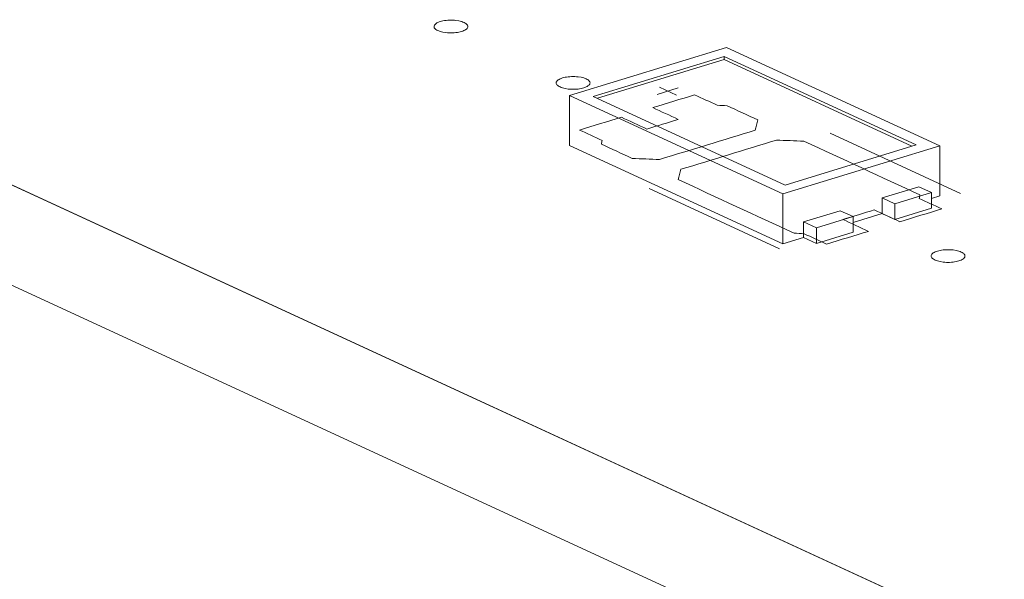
# Model space of a CAD drawing. Header units: inches. Extents: x -36 to 647, y 177 to 609.
# Tile 128 of 256: x 317.29 to 331.87, y 245.22 to 253.5. Entities that reach past the tile are written whole.
import ezdxf

# ---------------------------------------------------------------- set-up
doc = ezdxf.new("R2010")
doc.units = ezdxf.units.IN
doc.header["$MEASUREMENT"] = 0
doc.layers.add('1', color=7, linetype='Continuous')

# ---------------------------------------------------------------- blocks, each defined once
blk = doc.blocks.new('block 3382')
at = {"layer": '1', "color": 155, "lineweight": 18, "true_color": 0x4c7299}
blk.add_lwpolyline([(345.001, 238.214), (269.112, 273.221)], dxfattribs=at)
blk = doc.blocks.new('block 3413')
at = {"layer": '1', "color": 155, "lineweight": 18, "true_color": 0x4c7299}
blk.add_lwpolyline([(328.624, 251.052), (325.783, 252.363)], dxfattribs=at)
blk = doc.blocks.new('block 3414')
at = {"layer": '1', "color": 155, "lineweight": 18, "true_color": 0x4c7299}
blk.add_lwpolyline([(330.563, 251.645), (328.624, 251.052)], dxfattribs=at)
blk = doc.blocks.new('block 3415')
at = {"layer": '1', "color": 155, "lineweight": 18, "true_color": 0x4c7299}
blk.add_lwpolyline([(327.722, 252.955), (330.563, 251.645)], dxfattribs=at)
blk = doc.blocks.new('block 3416')
at = {"layer": '1', "color": 155, "lineweight": 18, "true_color": 0x4c7299}
blk.add_lwpolyline([(327.758, 253.087), (325.432, 252.376)], dxfattribs=at)
blk = doc.blocks.new('block 3417')
at = {"layer": '1', "color": 155, "lineweight": 18, "true_color": 0x4c7299}
blk.add_lwpolyline([(325.432, 252.376), (328.588, 250.92)], dxfattribs=at)
blk = doc.blocks.new('block 3418')
at = {"layer": '1', "color": 155, "lineweight": 18, "true_color": 0x4c7299}
blk.add_lwpolyline([(328.588, 250.92), (330.915, 251.631)], dxfattribs=at)
blk = doc.blocks.new('block 3419')
at = {"layer": '1', "color": 155, "lineweight": 18, "true_color": 0x4c7299}
blk.add_lwpolyline([(325.783, 252.363), (327.722, 252.955)], dxfattribs=at)
blk = doc.blocks.new('block 3420')
at = {"layer": '1', "color": 155, "lineweight": 18, "true_color": 0x4c7299}
blk.add_lwpolyline([(330.794, 250.939), (330.604, 251.027)], dxfattribs=at)
blk = doc.blocks.new('block 3421')
at = {"layer": '1', "color": 155, "lineweight": 18, "true_color": 0x4c7299}
blk.add_lwpolyline([(330.251, 250.773), (330.794, 250.939)], dxfattribs=at)
blk = doc.blocks.new('block 3422')
at = {"layer": '1', "color": 155, "lineweight": 18, "true_color": 0x4c7299}
blk.add_lwpolyline([(330.915, 251.631), (327.758, 253.087)], dxfattribs=at)
blk = doc.blocks.new('block 3423')
at = {"layer": '1', "color": 155, "lineweight": 18, "true_color": 0x4c7299}
blk.add_lwpolyline([(330.061, 250.861), (330.251, 250.773)], dxfattribs=at)
blk = doc.blocks.new('block 3424')
at = {"layer": '1', "color": 155, "lineweight": 18, "true_color": 0x4c7299}
blk.add_lwpolyline([(329.441, 250.671), (329.63, 250.584)], dxfattribs=at)
blk = doc.blocks.new('block 3425')
at = {"layer": '1', "color": 155, "lineweight": 18, "true_color": 0x4c7299}
blk.add_lwpolyline([(329.63, 250.584), (329.087, 250.418)], dxfattribs=at)
blk = doc.blocks.new('block 3942')
at = {"layer": '1', "color": 155, "lineweight": 18, "true_color": 0x4c7299}
blk.add_lwpolyline([(329.087, 250.418), (328.898, 250.505)], dxfattribs=at)
blk = doc.blocks.new('block 4523')
at = {"layer": '1', "color": 155, "lineweight": 18, "true_color": 0x4c7299}
blk.add_lwpolyline([(327.722, 252.909), (327.722, 252.955)], dxfattribs=at)
blk = doc.blocks.new('block 4524')
at = {"layer": '1', "color": 155, "lineweight": 18, "true_color": 0x4c7299}
blk.add_lwpolyline([(325.432, 252.376), (325.432, 251.635)], dxfattribs=at)
blk = doc.blocks.new('block 4525')
at = {"layer": '1', "color": 155, "lineweight": 18, "true_color": 0x4c7299}
blk.add_lwpolyline([(328.588, 250.92), (328.588, 250.179)], dxfattribs=at)
blk = doc.blocks.new('block 4526')
at = {"layer": '1', "color": 155, "lineweight": 18, "true_color": 0x4c7299}
blk.add_lwpolyline([(330.915, 251.631), (330.915, 250.89)], dxfattribs=at)
blk = doc.blocks.new('block 4527')
at = {"layer": '1', "color": 155, "lineweight": 18, "true_color": 0x4c7299}
blk.add_lwpolyline([(325.844, 252.335), (327.722, 252.909)], dxfattribs=at)
blk = doc.blocks.new('block 4528')
at = {"layer": '1', "color": 155, "lineweight": 18, "true_color": 0x4c7299}
blk.add_lwpolyline([(327.722, 252.909), (330.502, 251.626)], dxfattribs=at)
blk = doc.blocks.new('block 4529')
at = {"layer": '1', "color": 155, "lineweight": 18, "true_color": 0x4c7299}
blk.add_lwpolyline([(330.061, 250.861), (330.061, 250.629)], dxfattribs=at)
blk = doc.blocks.new('block 4530')
at = {"layer": '1', "color": 155, "lineweight": 18, "true_color": 0x4c7299}
blk.add_lwpolyline([(328.898, 250.505), (328.898, 250.274)], dxfattribs=at)
blk = doc.blocks.new('block 4531')
at = {"layer": '1', "color": 155, "lineweight": 18, "true_color": 0x4c7299}
blk.add_lwpolyline([(330.604, 251.027), (330.061, 250.861)], dxfattribs=at)
blk = doc.blocks.new('block 4532')
at = {"layer": '1', "color": 155, "lineweight": 18, "true_color": 0x4c7299}
blk.add_lwpolyline([(329.087, 250.418), (329.087, 250.186)], dxfattribs=at)
blk = doc.blocks.new('block 4533')
at = {"layer": '1', "color": 155, "lineweight": 18, "true_color": 0x4c7299}
blk.add_lwpolyline([(329.63, 250.584), (329.63, 250.352)], dxfattribs=at)
blk = doc.blocks.new('block 4534')
at = {"layer": '1', "color": 155, "lineweight": 18, "true_color": 0x4c7299}
blk.add_lwpolyline([(330.251, 250.773), (330.251, 250.542)], dxfattribs=at)
blk = doc.blocks.new('block 4535')
at = {"layer": '1', "color": 155, "lineweight": 18, "true_color": 0x4c7299}
blk.add_lwpolyline([(330.794, 250.939), (330.794, 250.708)], dxfattribs=at)
blk = doc.blocks.new('block 4536')
at = {"layer": '1', "color": 155, "lineweight": 18, "true_color": 0x4c7299}
blk.add_lwpolyline([(328.898, 250.505), (329.441, 250.671)], dxfattribs=at)
blk = doc.blocks.new('block 4537')
at = {"layer": '1', "color": 155, "lineweight": 18, "true_color": 0x4c7299}
blk.add_lwpolyline([(329.63, 250.352), (329.087, 250.186)], dxfattribs=at)
blk = doc.blocks.new('block 4538')
at = {"layer": '1', "color": 155, "lineweight": 18, "true_color": 0x4c7299}
blk.add_lwpolyline([(330.251, 250.542), (330.794, 250.708)], dxfattribs=at)
blk = doc.blocks.new('block 4539')
at = {"layer": '1', "color": 155, "lineweight": 18, "true_color": 0x4c7299}
blk.add_lwpolyline([(329.087, 250.186), (328.898, 250.274)], dxfattribs=at)
blk = doc.blocks.new('block 4540')
at = {"layer": '1', "color": 155, "lineweight": 18, "true_color": 0x4c7299}
blk.add_lwpolyline([(330.061, 250.629), (330.251, 250.542)], dxfattribs=at)
blk = doc.blocks.new('block 4541')
at = {"layer": '1', "color": 155, "lineweight": 18, "true_color": 0x4c7299}
blk.add_lwpolyline([(325.432, 251.635), (328.588, 250.179)], dxfattribs=at)
blk = doc.blocks.new('block 4542')
at = {"layer": '1', "color": 155, "lineweight": 18, "true_color": 0x4c7299}
blk.add_lwpolyline([(328.588, 250.179), (328.898, 250.274)], dxfattribs=at)
blk = doc.blocks.new('block 4543')
at = {"layer": '1', "color": 155, "lineweight": 18, "true_color": 0x4c7299}
blk.add_lwpolyline([(330.794, 250.853), (330.915, 250.89)], dxfattribs=at)
blk = doc.blocks.new('block 4544')
at = {"layer": '1', "color": 155, "lineweight": 18, "true_color": 0x4c7299}
blk.add_lwpolyline([(329.63, 250.497), (330.061, 250.629)], dxfattribs=at)
blk = doc.blocks.new('block 5240')
at = {"layer": '1', "color": 155, "lineweight": 18, "true_color": 0x4c7299}
blk.add_lwpolyline([(345.001, 236.731), (269.112, 271.738)], dxfattribs=at)
blk = doc.blocks.new('block 5811')
at = {"layer": '1', "color": 18, "lineweight": 13, "true_color": 0x4c0000}
blk.add_lwpolyline([(345.001, 238.214), (269.112, 273.221)], dxfattribs=at)
blk = doc.blocks.new('block 5813')
at = {"layer": '1', "color": 18, "lineweight": 13, "true_color": 0x4c0000}
blk.add_lwpolyline([(328.542, 250.109), (326.611, 251.001)], dxfattribs=at)
blk = doc.blocks.new('block 5821')
at = {"layer": '1', "color": 18, "lineweight": 13, "true_color": 0x4c0000}
blk.add_lwpolyline([(328.542, 250.109), (326.611, 251.001)], dxfattribs=at)
blk = doc.blocks.new('block 5837')
at = {"layer": '1', "color": 18, "lineweight": 13, "true_color": 0x4c0000}
blk.add_lwpolyline([(345.001, 238.214), (269.112, 273.221)], dxfattribs=at)
blk = doc.blocks.new('block 5984')
at = {"layer": '1', "color": 18, "lineweight": 13, "true_color": 0x4c0000}
blk.add_lwpolyline([(331.221, 250.928), (329.289, 251.819)], dxfattribs=at)
blk = doc.blocks.new('block 5987')
at = {"layer": '1', "color": 18, "lineweight": 13, "true_color": 0x4c0000}
blk.add_lwpolyline([(326.731, 252.393), (327.042, 252.488)], dxfattribs=at)
blk = doc.blocks.new('block 5990')
at = {"layer": '1', "color": 18, "lineweight": 13, "true_color": 0x4c0000}
blk.add_lwpolyline([(331.221, 250.928), (329.289, 251.819)], dxfattribs=at)
blk = doc.blocks.new('block 6023')
at = {"layer": '1', "color": 18, "lineweight": 13, "true_color": 0x4c0000}
blk.add_lwpolyline([(326.761, 252.498), (327.013, 252.382)], dxfattribs=at)
blk = doc.blocks.new('block 6027')
at = {"layer": '1', "color": 18, "lineweight": 13, "true_color": 0x4c0000}
blk.add_lwpolyline([(326.731, 252.393), (327.042, 252.488)], dxfattribs=at)
blk = doc.blocks.new('block 6047')
at = {"layer": '1', "color": 18, "lineweight": 13, "true_color": 0x4c0000}
blk.add_lwpolyline([(326.761, 252.498), (327.013, 252.382)], dxfattribs=at)
blk = doc.blocks.new('block 9164')
at = {"layer": '1', "color": 18, "lineweight": 13, "true_color": 0x4c0000}
blk.add_lwpolyline([(403.961, 211.016), (356.74, 232.799), (350.837, 235.522), (347.886, 236.883), (349.018, 237.634), (347.887, 238.399), (345.56, 238.378), (343.971, 238.689), (341.019, 240.051), (335.117, 242.774), (311.506, 253.665), (287.896, 264.556)], dxfattribs=at)
blk = doc.blocks.new('block 9234')
at = {"layer": '1', "color": 18, "lineweight": 13, "true_color": 0x4c0000}
blk.add_open_spline([(328.22, 252.015), (328.206, 251.964), (328.193, 251.913), (328.179, 251.862), (327.708, 251.718), (327.236, 251.574), (326.764, 251.43), (326.629, 251.435), (326.494, 251.44), (326.358, 251.446), (326.206, 251.516), (326.054, 251.586), (325.902, 251.656), (325.905, 251.675), (325.909, 251.693), (325.912, 251.711), (325.8, 251.763), (325.689, 251.814), (325.577, 251.866), (325.784, 251.929), (325.991, 251.992), (326.198, 252.055), (326.324, 251.997), (326.45, 251.939), (326.576, 251.881), (326.732, 251.928), (326.887, 251.975), (327.042, 252.023), (326.916, 252.081), (326.789, 252.139), (326.663, 252.197), (326.87, 252.261), (327.077, 252.324), (327.284, 252.387), (327.395, 252.336), (327.507, 252.284), (327.618, 252.233), (327.667, 252.23), (327.715, 252.228), (327.763, 252.225), (327.916, 252.155), (328.068, 252.085), (328.22, 252.015)], degree=3, knots=[0, 0, 0, 0, 1, 1, 1, 2, 2, 2, 3, 3, 3, 4, 4, 4, 5, 5, 5, 6, 6, 6, 7, 7, 7, 8, 8, 8, 9, 9, 9, 10, 10, 10, 11, 11, 11, 12, 12, 12, 13, 13, 13, 14, 14, 14, 14], dxfattribs=at)
blk = doc.blocks.new('block 9253')
at = {"layer": '1', "color": 18, "lineweight": 13, "true_color": 0x4c0000}
blk.add_open_spline([(328.22, 252.015), (328.206, 251.964), (328.193, 251.913), (328.179, 251.862), (327.708, 251.718), (327.236, 251.574), (326.764, 251.43), (326.629, 251.435), (326.494, 251.44), (326.358, 251.446), (326.206, 251.516), (326.054, 251.586), (325.902, 251.656), (325.905, 251.675), (325.909, 251.693), (325.912, 251.711), (325.8, 251.763), (325.689, 251.814), (325.577, 251.866), (325.784, 251.929), (325.991, 251.992), (326.198, 252.055), (326.324, 251.997), (326.45, 251.939), (326.576, 251.881), (326.732, 251.928), (326.887, 251.975), (327.042, 252.023), (326.916, 252.081), (326.789, 252.139), (326.663, 252.197), (326.87, 252.261), (327.077, 252.324), (327.284, 252.387), (327.395, 252.336), (327.507, 252.284), (327.618, 252.233), (327.667, 252.23), (327.715, 252.228), (327.763, 252.225), (327.916, 252.155), (328.068, 252.085), (328.22, 252.015)], degree=3, knots=[0, 0, 0, 0, 1, 1, 1, 2, 2, 2, 3, 3, 3, 4, 4, 4, 5, 5, 5, 6, 6, 6, 7, 7, 7, 8, 8, 8, 9, 9, 9, 10, 10, 10, 11, 11, 11, 12, 12, 12, 13, 13, 13, 14, 14, 14, 14], dxfattribs=at)
blk = doc.blocks.new('block 9266')
at = {"layer": '1', "color": 18, "lineweight": 13, "true_color": 0x4c0000}
blk.add_open_spline([(330.324, 250.509), (330.531, 250.572), (330.738, 250.635), (330.945, 250.698), (330.833, 250.75), (330.721, 250.801), (330.61, 250.853), (330.613, 250.871), (330.617, 250.889), (330.62, 250.907), (330.047, 251.172), (329.474, 251.436), (328.901, 251.7), (328.766, 251.706), (328.63, 251.711), (328.495, 251.716), (328.023, 251.572), (327.552, 251.428), (327.08, 251.284), (327.067, 251.233), (327.053, 251.182), (327.04, 251.132), (327.613, 250.867), (328.185, 250.603), (328.758, 250.339), (328.807, 250.336), (328.855, 250.334), (328.904, 250.331), (329.015, 250.28), (329.127, 250.228), (329.238, 250.177), (329.445, 250.24), (329.652, 250.303), (329.859, 250.366), (329.732, 250.425), (329.606, 250.483), (329.48, 250.541), (329.635, 250.589), (329.79, 250.636), (329.945, 250.683), (330.072, 250.625), (330.198, 250.567), (330.324, 250.509)], degree=3, knots=[0, 0, 0, 0, 1, 1, 1, 2, 2, 2, 3, 3, 3, 4, 4, 4, 5, 5, 5, 6, 6, 6, 7, 7, 7, 8, 8, 8, 9, 9, 9, 10, 10, 10, 11, 11, 11, 12, 12, 12, 13, 13, 13, 14, 14, 14, 14], dxfattribs=at)
blk = doc.blocks.new('block 9276')
at = {"layer": '1', "color": 18, "lineweight": 13, "true_color": 0x4c0000}
blk.add_open_spline([(330.324, 250.509), (330.531, 250.572), (330.738, 250.635), (330.945, 250.698), (330.833, 250.75), (330.721, 250.801), (330.61, 250.853), (330.613, 250.871), (330.617, 250.889), (330.62, 250.907), (330.047, 251.172), (329.474, 251.436), (328.901, 251.7), (328.766, 251.706), (328.63, 251.711), (328.495, 251.716), (328.023, 251.572), (327.552, 251.428), (327.08, 251.284), (327.067, 251.233), (327.053, 251.182), (327.04, 251.132), (327.613, 250.867), (328.185, 250.603), (328.758, 250.339), (328.807, 250.336), (328.855, 250.334), (328.904, 250.331), (329.015, 250.28), (329.127, 250.228), (329.238, 250.177), (329.445, 250.24), (329.652, 250.303), (329.859, 250.366), (329.732, 250.425), (329.606, 250.483), (329.48, 250.541), (329.635, 250.589), (329.79, 250.636), (329.945, 250.683), (330.072, 250.625), (330.198, 250.567), (330.324, 250.509)], degree=3, knots=[0, 0, 0, 0, 1, 1, 1, 2, 2, 2, 3, 3, 3, 4, 4, 4, 5, 5, 5, 6, 6, 6, 7, 7, 7, 8, 8, 8, 9, 9, 9, 10, 10, 10, 11, 11, 11, 12, 12, 12, 13, 13, 13, 14, 14, 14, 14], dxfattribs=at)
blk = doc.blocks.new('block 9292')
at = {"layer": '1', "color": 18, "lineweight": 13, "true_color": 0x4c0000}
blk.add_open_spline([(328.22, 252.015), (328.206, 251.964), (328.193, 251.913), (328.179, 251.862), (327.708, 251.718), (327.236, 251.574), (326.764, 251.43), (326.629, 251.435), (326.494, 251.44), (326.358, 251.446), (326.206, 251.516), (326.054, 251.586), (325.902, 251.656), (325.905, 251.675), (325.909, 251.693), (325.912, 251.711), (325.8, 251.763), (325.689, 251.814), (325.577, 251.866), (325.784, 251.929), (325.991, 251.992), (326.198, 252.055), (326.324, 251.997), (326.45, 251.939), (326.576, 251.881), (326.732, 251.928), (326.887, 251.975), (327.042, 252.023), (326.916, 252.081), (326.789, 252.139), (326.663, 252.197), (326.87, 252.261), (327.077, 252.324), (327.284, 252.387), (327.395, 252.336), (327.507, 252.284), (327.618, 252.233), (327.667, 252.23), (327.715, 252.228), (327.763, 252.225), (327.916, 252.155), (328.068, 252.085), (328.22, 252.015)], degree=3, knots=[0, 0, 0, 0, 1, 1, 1, 2, 2, 2, 3, 3, 3, 4, 4, 4, 5, 5, 5, 6, 6, 6, 7, 7, 7, 8, 8, 8, 9, 9, 9, 10, 10, 10, 11, 11, 11, 12, 12, 12, 13, 13, 13, 14, 14, 14, 14], dxfattribs=at)
blk = doc.blocks.new('block 9312')
at = {"layer": '1', "color": 18, "lineweight": 13, "true_color": 0x4c0000}
blk.add_open_spline([(328.22, 252.015), (328.206, 251.964), (328.193, 251.913), (328.179, 251.862), (327.708, 251.718), (327.236, 251.574), (326.764, 251.43), (326.629, 251.435), (326.494, 251.44), (326.358, 251.446), (326.206, 251.516), (326.054, 251.586), (325.902, 251.656), (325.905, 251.675), (325.909, 251.693), (325.912, 251.711), (325.8, 251.763), (325.689, 251.814), (325.577, 251.866), (325.784, 251.929), (325.991, 251.992), (326.198, 252.055), (326.324, 251.997), (326.45, 251.939), (326.576, 251.881), (326.732, 251.928), (326.887, 251.975), (327.042, 252.023), (326.916, 252.081), (326.789, 252.139), (326.663, 252.197), (326.87, 252.261), (327.077, 252.324), (327.284, 252.387), (327.395, 252.336), (327.507, 252.284), (327.618, 252.233), (327.667, 252.23), (327.715, 252.228), (327.763, 252.225), (327.916, 252.155), (328.068, 252.085), (328.22, 252.015)], degree=3, knots=[0, 0, 0, 0, 1, 1, 1, 2, 2, 2, 3, 3, 3, 4, 4, 4, 5, 5, 5, 6, 6, 6, 7, 7, 7, 8, 8, 8, 9, 9, 9, 10, 10, 10, 11, 11, 11, 12, 12, 12, 13, 13, 13, 14, 14, 14, 14], dxfattribs=at)
blk = doc.blocks.new('block 9315')
at = {"layer": '1', "color": 18, "lineweight": 13, "true_color": 0x4c0000}
blk.add_open_spline([(330.324, 250.509), (330.531, 250.572), (330.738, 250.635), (330.945, 250.698), (330.833, 250.75), (330.721, 250.801), (330.61, 250.853), (330.613, 250.871), (330.617, 250.889), (330.62, 250.907), (330.047, 251.172), (329.474, 251.436), (328.901, 251.7), (328.766, 251.706), (328.63, 251.711), (328.495, 251.716), (328.023, 251.572), (327.552, 251.428), (327.08, 251.284), (327.067, 251.233), (327.053, 251.182), (327.04, 251.132), (327.613, 250.867), (328.185, 250.603), (328.758, 250.339), (328.807, 250.336), (328.855, 250.334), (328.904, 250.331), (329.015, 250.28), (329.127, 250.228), (329.238, 250.177), (329.445, 250.24), (329.652, 250.303), (329.859, 250.366), (329.732, 250.425), (329.606, 250.483), (329.48, 250.541), (329.635, 250.589), (329.79, 250.636), (329.945, 250.683), (330.072, 250.625), (330.198, 250.567), (330.324, 250.509)], degree=3, knots=[0, 0, 0, 0, 1, 1, 1, 2, 2, 2, 3, 3, 3, 4, 4, 4, 5, 5, 5, 6, 6, 6, 7, 7, 7, 8, 8, 8, 9, 9, 9, 10, 10, 10, 11, 11, 11, 12, 12, 12, 13, 13, 13, 14, 14, 14, 14], dxfattribs=at)
blk = doc.blocks.new('block 9451')
at = {"layer": '1', "color": 18, "lineweight": 13, "true_color": 0x4c0000}
blk.add_open_spline([(330.324, 250.509), (330.531, 250.572), (330.738, 250.635), (330.945, 250.698), (330.833, 250.75), (330.721, 250.801), (330.61, 250.853), (330.613, 250.871), (330.617, 250.889), (330.62, 250.907), (330.047, 251.172), (329.474, 251.436), (328.901, 251.7), (328.766, 251.706), (328.63, 251.711), (328.495, 251.716), (328.023, 251.572), (327.552, 251.428), (327.08, 251.284), (327.067, 251.233), (327.053, 251.182), (327.04, 251.132), (327.613, 250.867), (328.185, 250.603), (328.758, 250.339), (328.807, 250.336), (328.855, 250.334), (328.904, 250.331), (329.015, 250.28), (329.127, 250.228), (329.238, 250.177), (329.445, 250.24), (329.652, 250.303), (329.859, 250.366), (329.732, 250.425), (329.606, 250.483), (329.48, 250.541), (329.635, 250.589), (329.79, 250.636), (329.945, 250.683), (330.072, 250.625), (330.198, 250.567), (330.324, 250.509)], degree=3, knots=[0, 0, 0, 0, 1, 1, 1, 2, 2, 2, 3, 3, 3, 4, 4, 4, 5, 5, 5, 6, 6, 6, 7, 7, 7, 8, 8, 8, 9, 9, 9, 10, 10, 10, 11, 11, 11, 12, 12, 12, 13, 13, 13, 14, 14, 14, 14], dxfattribs=at)
blk = doc.blocks.new('block 9548')
at = {"layer": '1', "color": 18, "lineweight": 13, "true_color": 0x4c0000}
blk.add_lwpolyline([(403.961, 211.016), (356.74, 232.799), (350.837, 235.522), (347.886, 236.883), (349.018, 237.634), (347.887, 238.399), (345.56, 238.378), (343.971, 238.689), (341.019, 240.051), (335.117, 242.774), (311.506, 253.665), (287.896, 264.556)], dxfattribs=at)
blk = doc.blocks.new('block 9774')
at = {"layer": '1', "color": 18, "lineweight": 13, "true_color": 0x4c0000}
blk.add_lwpolyline([(330.88, 250.074), (330.899, 250.079), (330.92, 250.084), (330.942, 250.087), (330.966, 250.091), (330.99, 250.093), (331.015, 250.094), (331.065, 250.094), (331.089, 250.093), (331.112, 250.09), (331.156, 250.084), (331.177, 250.079), (331.197, 250.073), (331.215, 250.067), (331.232, 250.06), (331.247, 250.052), (331.26, 250.044), (331.27, 250.036), (331.278, 250.027), (331.284, 250.019), (331.287, 250.01), (331.288, 250.001), (331.287, 249.992), (331.284, 249.982), (331.277, 249.973), (331.269, 249.964), (331.258, 249.956), (331.245, 249.948), (331.23, 249.941), (331.214, 249.934), (331.196, 249.928), (331.177, 249.923), (331.156, 249.918), (331.134, 249.914), (331.111, 249.911), (331.086, 249.909), (331.061, 249.907), (331.012, 249.907), (330.987, 249.909), (330.964, 249.911), (330.92, 249.918), (330.899, 249.923), (330.88, 249.928), (330.861, 249.934), (330.844, 249.941), (330.829, 249.949), (330.817, 249.957), (330.806, 249.966), (330.798, 249.974), (330.793, 249.983), (330.789, 249.992), (330.788, 250.001), (330.789, 250.01), (330.793, 250.019), (330.799, 250.028), (330.808, 250.037), (330.819, 250.046), (330.831, 250.054), (330.846, 250.061), (330.863, 250.068), (330.88, 250.074)], dxfattribs=at)
blk = doc.blocks.new('block 9791')
at = {"layer": '1', "color": 18, "lineweight": 13, "true_color": 0x4c0000}
blk.add_lwpolyline([(325.326, 252.636), (325.345, 252.641), (325.366, 252.646), (325.388, 252.65), (325.411, 252.653), (325.436, 252.655), (325.46, 252.657), (325.51, 252.656), (325.534, 252.655), (325.558, 252.653), (325.601, 252.646), (325.622, 252.641), (325.642, 252.636), (325.661, 252.629), (325.677, 252.622), (325.692, 252.615), (325.705, 252.607), (325.715, 252.598), (325.723, 252.59), (325.729, 252.581), (325.732, 252.572), (325.734, 252.563), (325.732, 252.554), (325.729, 252.545), (325.723, 252.536), (325.714, 252.527), (325.703, 252.518), (325.69, 252.51), (325.675, 252.503), (325.659, 252.496), (325.641, 252.49), (325.622, 252.485), (325.602, 252.48), (325.579, 252.476), (325.556, 252.473), (325.531, 252.471), (325.507, 252.47), (325.457, 252.47), (325.433, 252.471), (325.409, 252.473), (325.366, 252.48), (325.345, 252.485), (325.325, 252.491), (325.306, 252.497), (325.29, 252.504), (325.275, 252.511), (325.262, 252.52), (325.252, 252.528), (325.244, 252.537), (325.238, 252.545), (325.235, 252.554), (325.233, 252.563), (325.235, 252.572), (325.238, 252.581), (325.244, 252.591), (325.253, 252.599), (325.264, 252.608), (325.277, 252.616), (325.292, 252.623), (325.308, 252.63), (325.326, 252.636)], dxfattribs=at)
blk = doc.blocks.new('block 9792')
at = {"layer": '1', "color": 18, "lineweight": 13, "true_color": 0x4c0000}
blk.add_lwpolyline([(323.516, 253.471), (323.535, 253.476), (323.556, 253.481), (323.578, 253.485), (323.602, 253.488), (323.626, 253.49), (323.651, 253.491), (323.701, 253.491), (323.725, 253.49), (323.748, 253.488), (323.792, 253.481), (323.813, 253.476), (323.833, 253.47), (323.851, 253.464), (323.868, 253.457), (323.883, 253.45), (323.896, 253.441), (323.906, 253.433), (323.914, 253.424), (323.92, 253.416), (323.923, 253.407), (323.924, 253.398), (323.923, 253.389), (323.919, 253.379), (323.913, 253.37), (323.905, 253.361), (323.894, 253.353), (323.881, 253.345), (323.866, 253.338), (323.85, 253.331), (323.832, 253.325), (323.813, 253.32), (323.792, 253.315), (323.77, 253.311), (323.746, 253.308), (323.722, 253.306), (323.697, 253.304), (323.647, 253.304), (323.623, 253.306), (323.6, 253.308), (323.556, 253.315), (323.535, 253.32), (323.515, 253.325), (323.497, 253.332), (323.48, 253.339), (323.465, 253.346), (323.452, 253.354), (323.442, 253.363), (323.434, 253.371), (323.428, 253.38), (323.425, 253.389), (323.424, 253.398), (323.425, 253.407), (323.429, 253.416), (323.435, 253.425), (323.443, 253.434), (323.454, 253.443), (323.467, 253.451), (323.482, 253.458), (323.498, 253.465), (323.516, 253.471)], dxfattribs=at)
blk = doc.blocks.new('block 9794')
at = {"layer": '1', "color": 18, "lineweight": 13, "true_color": 0x4c0000}
blk.add_lwpolyline([(325.326, 252.636), (325.345, 252.641), (325.366, 252.646), (325.388, 252.65), (325.411, 252.653), (325.436, 252.655), (325.46, 252.657), (325.51, 252.656), (325.534, 252.655), (325.558, 252.653), (325.601, 252.646), (325.622, 252.641), (325.642, 252.636), (325.661, 252.629), (325.677, 252.622), (325.692, 252.615), (325.705, 252.607), (325.715, 252.598), (325.723, 252.59), (325.729, 252.581), (325.732, 252.572), (325.734, 252.563), (325.732, 252.554), (325.729, 252.545), (325.723, 252.536), (325.714, 252.527), (325.703, 252.518), (325.69, 252.51), (325.675, 252.503), (325.659, 252.496), (325.641, 252.49), (325.622, 252.485), (325.602, 252.48), (325.579, 252.476), (325.556, 252.473), (325.531, 252.471), (325.507, 252.47), (325.457, 252.47), (325.433, 252.471), (325.409, 252.473), (325.366, 252.48), (325.345, 252.485), (325.325, 252.491), (325.306, 252.497), (325.29, 252.504), (325.275, 252.511), (325.262, 252.52), (325.252, 252.528), (325.244, 252.537), (325.238, 252.545), (325.235, 252.554), (325.233, 252.563), (325.235, 252.572), (325.238, 252.581), (325.244, 252.591), (325.253, 252.599), (325.264, 252.608), (325.277, 252.616), (325.292, 252.623), (325.308, 252.63), (325.326, 252.636)], dxfattribs=at)
blk = doc.blocks.new('block 9812')
at = {"layer": '1', "color": 18, "lineweight": 13, "true_color": 0x4c0000}
blk.add_lwpolyline([(323.516, 253.471), (323.535, 253.476), (323.556, 253.481), (323.578, 253.485), (323.602, 253.488), (323.626, 253.49), (323.651, 253.491), (323.701, 253.491), (323.725, 253.49), (323.748, 253.488), (323.792, 253.481), (323.813, 253.476), (323.833, 253.47), (323.851, 253.464), (323.868, 253.457), (323.883, 253.45), (323.896, 253.441), (323.906, 253.433), (323.914, 253.424), (323.92, 253.416), (323.923, 253.407), (323.924, 253.398), (323.923, 253.389), (323.919, 253.379), (323.913, 253.37), (323.905, 253.361), (323.894, 253.353), (323.881, 253.345), (323.866, 253.338), (323.85, 253.331), (323.832, 253.325), (323.813, 253.32), (323.792, 253.315), (323.77, 253.311), (323.746, 253.308), (323.722, 253.306), (323.697, 253.304), (323.647, 253.304), (323.623, 253.306), (323.6, 253.308), (323.556, 253.315), (323.535, 253.32), (323.515, 253.325), (323.497, 253.332), (323.48, 253.339), (323.465, 253.346), (323.452, 253.354), (323.442, 253.363), (323.434, 253.371), (323.428, 253.38), (323.425, 253.389), (323.424, 253.398), (323.425, 253.407), (323.429, 253.416), (323.435, 253.425), (323.443, 253.434), (323.454, 253.443), (323.467, 253.451), (323.482, 253.458), (323.498, 253.465), (323.516, 253.471)], dxfattribs=at)
blk = doc.blocks.new('block 9817')
at = {"layer": '1', "color": 18, "lineweight": 13, "true_color": 0x4c0000}
blk.add_lwpolyline([(330.88, 250.074), (330.899, 250.079), (330.92, 250.084), (330.942, 250.087), (330.966, 250.091), (330.99, 250.093), (331.015, 250.094), (331.065, 250.094), (331.089, 250.093), (331.112, 250.09), (331.156, 250.084), (331.177, 250.079), (331.197, 250.073), (331.215, 250.067), (331.232, 250.06), (331.247, 250.052), (331.26, 250.044), (331.27, 250.036), (331.278, 250.027), (331.284, 250.019), (331.287, 250.01), (331.288, 250.001), (331.287, 249.992), (331.284, 249.982), (331.277, 249.973), (331.269, 249.964), (331.258, 249.956), (331.245, 249.948), (331.23, 249.941), (331.214, 249.934), (331.196, 249.928), (331.177, 249.923), (331.156, 249.918), (331.134, 249.914), (331.111, 249.911), (331.086, 249.909), (331.061, 249.907), (331.012, 249.907), (330.987, 249.909), (330.964, 249.911), (330.92, 249.918), (330.899, 249.923), (330.88, 249.928), (330.861, 249.934), (330.844, 249.941), (330.829, 249.949), (330.817, 249.957), (330.806, 249.966), (330.798, 249.974), (330.793, 249.983), (330.789, 249.992), (330.788, 250.001), (330.789, 250.01), (330.793, 250.019), (330.799, 250.028), (330.808, 250.037), (330.819, 250.046), (330.831, 250.054), (330.846, 250.061), (330.863, 250.068), (330.88, 250.074)], dxfattribs=at)

msp = doc.modelspace()

# ---------------------------------------------------------------- block references
at = {"layer": '1'}
for name in ['block 9164', 'block 9548', 'block 3382', 'block 5811', 'block 5837', 'block 5240', 'block 9792', 'block 9812', 'block 3416', 'block 3422', 'block 3419', 'block 4527', 'block 3415', 'block 4523', 'block 4528', 'block 9791', 'block 9794', 'block 5987', 'block 6027', 'block 6023', 'block 6047', 'block 3417', 'block 4524', 'block 9234', 'block 9253', 'block 9292', 'block 9312', 'block 3413', 'block 5984', 'block 5990', 'block 4541', 'block 9266', 'block 9276', 'block 9315', 'block 9451', 'block 3418', 'block 3414', 'block 4526', 'block 5813', 'block 5821', 'block 4531', 'block 3420', 'block 4525', 'block 3423', 'block 4529', 'block 3421', 'block 4535', 'block 4543', 'block 4534', 'block 4538', 'block 4536', 'block 3425', 'block 3424', 'block 4544', 'block 4533', 'block 4540', 'block 3942', 'block 4530', 'block 4532', 'block 4542', 'block 4539', 'block 4537', 'block 9774', 'block 9817']:
    msp.add_blockref(name, (0, 0), dxfattribs=at)

doc.saveas('drawing.dxf')
